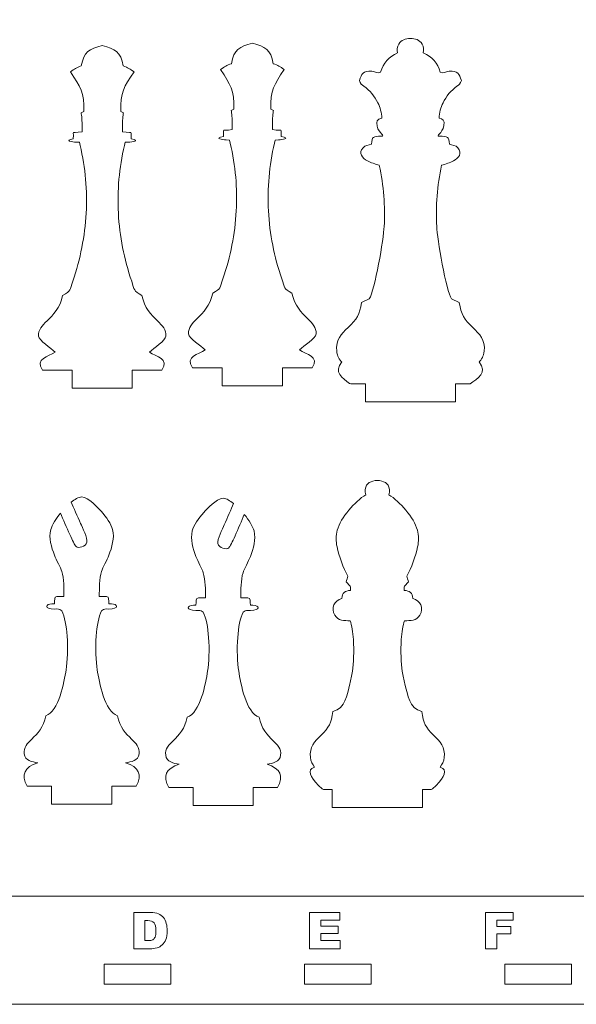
# Model space of a CAD drawing. Header units: centimetres. Extents: x -35.3 to 32, y -35 to 36.2.
# Tile 4 of 54: x -26.2 to -17.9, y -19.8 to -5. Entities that reach past the tile are written whole.
import ezdxf

# ---------------------------------------------------------------- set-up
doc = ezdxf.new("R2010")
doc.units = ezdxf.units.CM
doc.header["$MEASUREMENT"] = 0
doc.layers.add('Layer 1', color=7, linetype='Continuous')

msp = doc.modelspace()

# ---------------------------------------------------------------- linework, layer by layer
at = {"layer": 'Layer 1', "lineweight": 9}
for points, knots in [([(-34.79702, 4.47803), (-34.79702, 4.47803), (-11.15703, 4.47803), (-11.15703, 4.47803), (-11.15703, 4.47803), (-10.99203, 4.47803), (-10.85703, 4.34304), (-10.85703, 4.17803), (-10.85703, 4.17803), (-10.85703, 4.17803), (-10.85703, -19.46197), (-10.85703, -19.46197), (-10.85703, -19.46197), (-10.85703, -19.62697), (-10.99203, -19.76197), (-11.15703, -19.76197), (-11.15703, -19.76197), (-11.15703, -19.76197), (-34.79702, -19.76197), (-34.79702, -19.76197), (-34.79702, -19.76197), (-34.96202, -19.76197), (-35.09702, -19.62697), (-35.09702, -19.46197), (-35.09702, -19.46197), (-35.09702, -19.46197), (-35.09702, 4.17803), (-35.09702, 4.17803), (-35.09702, 4.17803), (-35.09702, 4.34304), (-34.96202, 4.47803), (-34.79702, 4.47803)], [0, 0, 0, 0, 0.11111111, 0.11111111, 0.11111111, 0.11111111, 0.22222222, 0.22222222, 0.22222222, 0.22222222, 0.33333333, 0.33333333, 0.33333333, 0.33333333, 0.44444444, 0.44444444, 0.44444444, 0.44444444, 0.55555556, 0.55555556, 0.55555556, 0.55555556, 0.66666667, 0.66666667, 0.66666667, 0.66666667, 0.77777778, 0.77777778, 0.77777778, 0.77777778, 1, 1, 1, 1]), ([(-33.47702, 2.85803), (-33.47702, 2.85803), (-12.47703, 2.85803), (-12.47703, 2.85803), (-12.47703, 2.85803), (-12.47703, 2.85803), (-12.47703, -18.14198), (-12.47703, -18.14198), (-12.47703, -18.14198), (-12.47703, -18.14198), (-33.47702, -18.14198), (-33.47702, -18.14198), (-33.47702, -18.14198), (-33.47702, -18.14198), (-33.47702, 2.85803), (-33.47702, 2.85803)], [0, 0, 0, 0, 0.2, 0.2, 0.2, 0.2, 0.4, 0.4, 0.4, 0.4, 0.6, 0.6, 0.6, 0.6, 1, 1, 1, 1]), ([(-21.30132, -10.46782), (-21.40335, -10.38915), (-21.5469, -10.29727), (-21.41677, -10.14665), (-21.41677, -10.14665), (-21.45467, -10.11166), (-21.48547, -10.06251), (-21.4941, -9.9827), (-21.4941, -9.9827), (-21.51205, -9.81673), (-21.42463, -9.73053), (-21.32301, -9.63035), (-21.32301, -9.63035), (-21.19334, -9.50251), (-21.14782, -9.43791), (-21.12031, -9.25587), (-21.12031, -9.25587), (-21.12031, -9.25587), (-21.00606, -9.19877), (-21.00606, -9.19877), (-21.00606, -9.19877), (-20.92224, -9.08828), (-20.79149, -8.29051), (-20.78225, -8.11954), (-20.78225, -8.11954), (-20.76576, -7.81437), (-20.78966, -7.50694), (-20.85617, -7.20087), (-20.85617, -7.20087), (-20.9117, -7.18608), (-20.98542, -7.16189), (-21.03403, -7.13619), (-21.03403, -7.13619), (-21.10802, -7.09706), (-21.17236, -7.01632), (-21.09931, -6.93938), (-21.09931, -6.93938), (-21.06767, -6.90602), (-21.0162, -6.89438), (-20.97264, -6.88642), (-20.97264, -6.88642), (-20.96793, -6.76918), (-20.94612, -6.76894), (-20.82451, -6.76777), (-20.82451, -6.76777), (-20.75475, -6.76363), (-20.86213, -6.72597), (-20.8896, -6.61595), (-20.8896, -6.61595), (-20.90337, -6.54033), (-20.89143, -6.51413), (-20.81727, -6.49658), (-20.81727, -6.49658), (-20.82202, -6.41469), (-20.84292, -6.33707), (-20.87683, -6.26649), (-20.87683, -6.26649), (-20.9241, -6.16809), (-20.99717, -6.08195), (-21.08635, -6.01905), (-21.08635, -6.01905), (-21.12042, -5.99501), (-21.1371, -5.98323), (-21.15201, -5.93418), (-21.15201, -5.93418), (-21.12302, -5.82974), (-21.09936, -5.78288), (-20.96771, -5.79531), (-20.96771, -5.79531), (-20.90186, -5.80152), (-20.88993, -5.83406), (-20.83548, -5.80905), (-20.83548, -5.80905), (-20.79777, -5.67302), (-20.70936, -5.57547), (-20.58132, -5.51894), (-20.58132, -5.51894), (-20.5909, -5.4739), (-20.58867, -5.42736), (-20.56488, -5.38676), (-20.56488, -5.38676), (-20.5283, -5.32428), (-20.45903, -5.30388), (-20.39052, -5.30273), (-20.39052, -5.30273), (-20.3216, -5.30273), (-20.25011, -5.32406), (-20.2134, -5.38676), (-20.2134, -5.38676), (-20.18961, -5.42736), (-20.18738, -5.4739), (-20.19696, -5.51894), (-20.19696, -5.51894), (-20.06892, -5.57546), (-19.98051, -5.67303), (-19.9428, -5.80905), (-19.9428, -5.80905), (-19.88834, -5.83406), (-19.87642, -5.80152), (-19.81056, -5.79531), (-19.81056, -5.79531), (-19.67891, -5.78288), (-19.65526, -5.82974), (-19.62627, -5.93418), (-19.62627, -5.93418), (-19.64118, -5.98323), (-19.65785, -5.99501), (-19.69193, -6.01905), (-19.69193, -6.01905), (-19.78111, -6.08195), (-19.85418, -6.16809), (-19.90145, -6.26649), (-19.90145, -6.26649), (-19.93536, -6.33707), (-19.95626, -6.41469), (-19.96101, -6.49658), (-19.96101, -6.49658), (-19.9035, -6.5102), (-19.8739, -6.52482), (-19.88729, -6.60831), (-19.88729, -6.60831), (-19.90891, -6.72699), (-20.02352, -6.76348), (-19.95376, -6.76777), (-19.95376, -6.76777), (-19.83215, -6.76894), (-19.81035, -6.76918), (-19.80564, -6.88642), (-19.80564, -6.88642), (-19.76207, -6.89438), (-19.71061, -6.90602), (-19.67897, -6.93938), (-19.67897, -6.93938), (-19.60354, -7.01887), (-19.67034, -7.0971), (-19.74425, -7.13619), (-19.74425, -7.13619), (-19.79285, -7.16189), (-19.86659, -7.18608), (-19.92211, -7.20087), (-19.92211, -7.20087), (-19.98862, -7.50694), (-20.01252, -7.81437), (-19.99603, -8.11954), (-19.99603, -8.11954), (-19.98696, -8.28731), (-19.85505, -9.09335), (-19.77222, -9.19878), (-19.77222, -9.19878), (-19.77222, -9.19878), (-19.65798, -9.25587), (-19.65798, -9.25587), (-19.65798, -9.25587), (-19.63044, -9.43793), (-19.58495, -9.50249), (-19.45526, -9.63035), (-19.45526, -9.63035), (-19.35364, -9.73053), (-19.26623, -9.81673), (-19.28417, -9.9827), (-19.28417, -9.9827), (-19.2928, -10.06251), (-19.32361, -10.11166), (-19.36151, -10.14665), (-19.36151, -10.14665), (-19.22533, -10.30427), (-19.38824, -10.39714), (-19.49447, -10.47546), (-19.49447, -10.47546), (-19.49447, -10.47546), (-19.71414, -10.47546), (-19.71414, -10.47546), (-19.71414, -10.47546), (-19.71414, -10.47546), (-19.71414, -10.74546), (-19.71414, -10.74546), (-19.71414, -10.74546), (-19.71414, -10.74546), (-21.06414, -10.74546), (-21.06414, -10.74546), (-21.06414, -10.74546), (-21.06414, -10.74546), (-21.06414, -10.47546), (-21.06414, -10.47546), (-21.06414, -10.47546), (-21.06414, -10.47546), (-21.28381, -10.47546), (-21.28381, -10.47546), (-21.28381, -10.47546), (-21.28381, -10.47546), (-21.30132, -10.46782), (-21.30132, -10.46782)], [0, 0, 0, 0, 0.02040816, 0.02040816, 0.02040816, 0.02040816, 0.04081633, 0.04081633, 0.04081633, 0.04081633, 0.06122449, 0.06122449, 0.06122449, 0.06122449, 0.08163265, 0.08163265, 0.08163265, 0.08163265, 0.10204082, 0.10204082, 0.10204082, 0.10204082, 0.12244898, 0.12244898, 0.12244898, 0.12244898, 0.14285714, 0.14285714, 0.14285714, 0.14285714, 0.16326531, 0.16326531, 0.16326531, 0.16326531, 0.18367347, 0.18367347, 0.18367347, 0.18367347, 0.20408163, 0.20408163, 0.20408163, 0.20408163, 0.2244898, 0.2244898, 0.2244898, 0.2244898, 0.24489796, 0.24489796, 0.24489796, 0.24489796, 0.26530612, 0.26530612, 0.26530612, 0.26530612, 0.28571429, 0.28571429, 0.28571429, 0.28571429, 0.30612245, 0.30612245, 0.30612245, 0.30612245, 0.32653061, 0.32653061, 0.32653061, 0.32653061, 0.34693878, 0.34693878, 0.34693878, 0.34693878, 0.36734694, 0.36734694, 0.36734694, 0.36734694, 0.3877551, 0.3877551, 0.3877551, 0.3877551, 0.40816327, 0.40816327, 0.40816327, 0.40816327, 0.42857143, 0.42857143, 0.42857143, 0.42857143, 0.44897959, 0.44897959, 0.44897959, 0.44897959, 0.46938776, 0.46938776, 0.46938776, 0.46938776, 0.48979592, 0.48979592, 0.48979592, 0.48979592, 0.51020408, 0.51020408, 0.51020408, 0.51020408, 0.53061224, 0.53061224, 0.53061224, 0.53061224, 0.55102041, 0.55102041, 0.55102041, 0.55102041, 0.57142857, 0.57142857, 0.57142857, 0.57142857, 0.59183673, 0.59183673, 0.59183673, 0.59183673, 0.6122449, 0.6122449, 0.6122449, 0.6122449, 0.63265306, 0.63265306, 0.63265306, 0.63265306, 0.65306122, 0.65306122, 0.65306122, 0.65306122, 0.67346939, 0.67346939, 0.67346939, 0.67346939, 0.69387755, 0.69387755, 0.69387755, 0.69387755, 0.71428571, 0.71428571, 0.71428571, 0.71428571, 0.73469388, 0.73469388, 0.73469388, 0.73469388, 0.75510204, 0.75510204, 0.75510204, 0.75510204, 0.7755102, 0.7755102, 0.7755102, 0.7755102, 0.79591837, 0.79591837, 0.79591837, 0.79591837, 0.81632653, 0.81632653, 0.81632653, 0.81632653, 0.83673469, 0.83673469, 0.83673469, 0.83673469, 0.85714286, 0.85714286, 0.85714286, 0.85714286, 0.87755102, 0.87755102, 0.87755102, 0.87755102, 0.89795918, 0.89795918, 0.89795918, 0.89795918, 0.91836735, 0.91836735, 0.91836735, 0.91836735, 0.93877551, 0.93877551, 0.93877551, 0.93877551, 0.95918367, 0.95918367, 0.95918367, 0.95918367, 1, 1, 1, 1]), ([(-25.90026, -10.26738), (-26.01943, -10.09503), (-25.80999, -10.06797), (-25.71304, -10.00039), (-25.71304, -10.00039), (-25.77903, -9.93618), (-25.95196, -9.8271), (-25.95936, -9.75873), (-25.95936, -9.75873), (-25.96945, -9.66541), (-25.90631, -9.60314), (-25.83291, -9.53078), (-25.83291, -9.53078), (-25.74117, -9.44034), (-25.63662, -9.33724), (-25.59879, -9.14884), (-25.59879, -9.14884), (-25.47074, -9.08536), (-25.49052, -9.06727), (-25.4462, -8.93695), (-25.4462, -8.93695), (-25.33289, -8.6037), (-25.26547, -8.26294), (-25.2469, -7.91937), (-25.2469, -7.91937), (-25.22867, -7.58192), (-25.2576, -7.24222), (-25.33649, -6.90474), (-25.33649, -6.90474), (-25.33649, -6.90474), (-25.34741, -6.85803), (-25.34741, -6.85803), (-25.34741, -6.85803), (-25.34741, -6.85803), (-25.39553, -6.85588), (-25.39553, -6.85588), (-25.39553, -6.85588), (-25.45394, -6.85327), (-25.58596, -6.83224), (-25.43906, -6.80546), (-25.43906, -6.80546), (-25.43906, -6.80546), (-25.43865, -6.75287), (-25.43865, -6.75287), (-25.43865, -6.75287), (-25.43815, -6.68817), (-25.45225, -6.71713), (-25.36434, -6.70798), (-25.36434, -6.70798), (-25.36434, -6.70798), (-25.30763, -6.70207), (-25.30763, -6.70207), (-25.30763, -6.70207), (-25.30763, -6.70207), (-25.30754, -6.64498), (-25.30754, -6.64498), (-25.30754, -6.64498), (-25.30736, -6.52641), (-25.31277, -6.45559), (-25.32319, -6.4142), (-25.32319, -6.4142), (-25.32319, -6.4142), (-25.28305, -6.39565), (-25.28305, -6.39565), (-25.28305, -6.39565), (-25.27116, -6.11244), (-25.33273, -6.02934), (-25.48174, -5.80078), (-25.48174, -5.80078), (-25.41893, -5.75765), (-25.39149, -5.73935), (-25.31984, -5.71469), (-25.31984, -5.71469), (-25.28169, -5.49965), (-25.19797, -5.46143), (-25.00561, -5.40968), (-25.00561, -5.40968), (-24.81325, -5.46143), (-24.72949, -5.49965), (-24.69135, -5.71469), (-24.69135, -5.71469), (-24.61969, -5.73935), (-24.59226, -5.75765), (-24.52945, -5.80078), (-24.52945, -5.80078), (-24.67845, -6.02934), (-24.74002, -6.11244), (-24.72813, -6.39565), (-24.72813, -6.39565), (-24.72813, -6.39565), (-24.68799, -6.4142), (-24.68799, -6.4142), (-24.68799, -6.4142), (-24.69841, -6.45559), (-24.70382, -6.52641), (-24.70364, -6.64498), (-24.70364, -6.64498), (-24.70364, -6.64498), (-24.70355, -6.70207), (-24.70355, -6.70207), (-24.70355, -6.70207), (-24.70355, -6.70207), (-24.64684, -6.70798), (-24.64684, -6.70798), (-24.64684, -6.70798), (-24.55893, -6.71713), (-24.57303, -6.68817), (-24.57254, -6.75287), (-24.57254, -6.75287), (-24.57254, -6.75287), (-24.57213, -6.80546), (-24.57213, -6.80546), (-24.57213, -6.80546), (-24.42523, -6.83224), (-24.55725, -6.85327), (-24.61566, -6.85588), (-24.61566, -6.85588), (-24.61566, -6.85588), (-24.66377, -6.85803), (-24.66377, -6.85803), (-24.66377, -6.85803), (-24.66377, -6.85803), (-24.6747, -6.90474), (-24.6747, -6.90474), (-24.6747, -6.90474), (-24.75358, -7.24222), (-24.78252, -7.58192), (-24.76428, -7.91937), (-24.76428, -7.91937), (-24.74572, -8.26294), (-24.6783, -8.6037), (-24.56499, -8.93695), (-24.56499, -8.93695), (-24.52066, -9.06727), (-24.54045, -9.08536), (-24.41239, -9.14884), (-24.41239, -9.14884), (-24.37457, -9.33724), (-24.27001, -9.44034), (-24.17828, -9.53078), (-24.17828, -9.53078), (-24.10487, -9.60314), (-24.04174, -9.66541), (-24.05183, -9.75873), (-24.05183, -9.75873), (-24.05922, -9.8271), (-24.23215, -9.93618), (-24.29815, -10.00039), (-24.29815, -10.00039), (-24.2012, -10.06797), (-23.99175, -10.09503), (-24.11092, -10.26738), (-24.11092, -10.26738), (-24.11092, -10.26738), (-24.55559, -10.26738), (-24.55559, -10.26738), (-24.55559, -10.26738), (-24.55559, -10.26738), (-24.55559, -10.53738), (-24.55559, -10.53738), (-24.55559, -10.53738), (-24.55559, -10.53738), (-25.45559, -10.53738), (-25.45559, -10.53738), (-25.45559, -10.53738), (-25.45559, -10.53738), (-25.45559, -10.26738), (-25.45559, -10.26738), (-25.45559, -10.26738), (-25.45559, -10.26738), (-25.90026, -10.26738), (-25.90026, -10.26738)], [0, 0, 0, 0, 0.02272727, 0.02272727, 0.02272727, 0.02272727, 0.04545455, 0.04545455, 0.04545455, 0.04545455, 0.06818182, 0.06818182, 0.06818182, 0.06818182, 0.09090909, 0.09090909, 0.09090909, 0.09090909, 0.11363636, 0.11363636, 0.11363636, 0.11363636, 0.13636364, 0.13636364, 0.13636364, 0.13636364, 0.15909091, 0.15909091, 0.15909091, 0.15909091, 0.18181818, 0.18181818, 0.18181818, 0.18181818, 0.20454545, 0.20454545, 0.20454545, 0.20454545, 0.22727273, 0.22727273, 0.22727273, 0.22727273, 0.25, 0.25, 0.25, 0.25, 0.27272727, 0.27272727, 0.27272727, 0.27272727, 0.29545455, 0.29545455, 0.29545455, 0.29545455, 0.31818182, 0.31818182, 0.31818182, 0.31818182, 0.34090909, 0.34090909, 0.34090909, 0.34090909, 0.36363636, 0.36363636, 0.36363636, 0.36363636, 0.38636364, 0.38636364, 0.38636364, 0.38636364, 0.40909091, 0.40909091, 0.40909091, 0.40909091, 0.43181818, 0.43181818, 0.43181818, 0.43181818, 0.45454545, 0.45454545, 0.45454545, 0.45454545, 0.47727273, 0.47727273, 0.47727273, 0.47727273, 0.5, 0.5, 0.5, 0.5, 0.52272727, 0.52272727, 0.52272727, 0.52272727, 0.54545455, 0.54545455, 0.54545455, 0.54545455, 0.56818182, 0.56818182, 0.56818182, 0.56818182, 0.59090909, 0.59090909, 0.59090909, 0.59090909, 0.61363636, 0.61363636, 0.61363636, 0.61363636, 0.63636364, 0.63636364, 0.63636364, 0.63636364, 0.65909091, 0.65909091, 0.65909091, 0.65909091, 0.68181818, 0.68181818, 0.68181818, 0.68181818, 0.70454545, 0.70454545, 0.70454545, 0.70454545, 0.72727273, 0.72727273, 0.72727273, 0.72727273, 0.75, 0.75, 0.75, 0.75, 0.77272727, 0.77272727, 0.77272727, 0.77272727, 0.79545455, 0.79545455, 0.79545455, 0.79545455, 0.81818182, 0.81818182, 0.81818182, 0.81818182, 0.84090909, 0.84090909, 0.84090909, 0.84090909, 0.86363636, 0.86363636, 0.86363636, 0.86363636, 0.88636364, 0.88636364, 0.88636364, 0.88636364, 0.90909091, 0.90909091, 0.90909091, 0.90909091, 0.93181818, 0.93181818, 0.93181818, 0.93181818, 0.95454545, 0.95454545, 0.95454545, 0.95454545, 1, 1, 1, 1]), ([(-23.65215, -10.2339), (-23.77132, -10.06155), (-23.56187, -10.03449), (-23.46493, -9.96691), (-23.46493, -9.96691), (-23.53092, -9.9027), (-23.70385, -9.79362), (-23.71125, -9.72525), (-23.71125, -9.72525), (-23.72134, -9.63193), (-23.6582, -9.56967), (-23.5848, -9.49731), (-23.5848, -9.49731), (-23.49306, -9.40687), (-23.38851, -9.30376), (-23.35068, -9.11537), (-23.35068, -9.11537), (-23.22263, -9.05188), (-23.24241, -9.0338), (-23.19809, -8.90348), (-23.19809, -8.90348), (-23.08478, -8.57023), (-23.01736, -8.22947), (-22.99879, -7.88589), (-22.99879, -7.88589), (-22.98056, -7.54845), (-23.00949, -7.20874), (-23.08838, -6.87126), (-23.08838, -6.87126), (-23.08838, -6.87126), (-23.0993, -6.82455), (-23.0993, -6.82455), (-23.0993, -6.82455), (-23.0993, -6.82455), (-23.14742, -6.8224), (-23.14742, -6.8224), (-23.14742, -6.8224), (-23.20583, -6.8198), (-23.33785, -6.79877), (-23.19095, -6.77198), (-23.19095, -6.77198), (-23.19095, -6.77198), (-23.19053, -6.7194), (-23.19053, -6.7194), (-23.19053, -6.7194), (-23.19004, -6.6547), (-23.20414, -6.68366), (-23.11623, -6.6745), (-23.11623, -6.6745), (-23.11623, -6.6745), (-23.05952, -6.66859), (-23.05952, -6.66859), (-23.05952, -6.66859), (-23.05952, -6.66859), (-23.05943, -6.6115), (-23.05943, -6.6115), (-23.05943, -6.6115), (-23.05925, -6.49294), (-23.06466, -6.42212), (-23.07508, -6.38073), (-23.07508, -6.38073), (-23.07508, -6.38073), (-23.03494, -6.36218), (-23.03494, -6.36218), (-23.03494, -6.36218), (-23.02305, -6.07897), (-23.08462, -5.99587), (-23.23363, -5.7673), (-23.23363, -5.7673), (-23.17082, -5.72418), (-23.14338, -5.70587), (-23.07173, -5.68121), (-23.07173, -5.68121), (-23.03358, -5.46617), (-22.94986, -5.42796), (-22.7575, -5.37621), (-22.7575, -5.37621), (-22.56514, -5.42796), (-22.48138, -5.46617), (-22.44324, -5.68121), (-22.44324, -5.68121), (-22.37158, -5.70587), (-22.34415, -5.72418), (-22.28134, -5.7673), (-22.28134, -5.7673), (-22.43034, -5.99587), (-22.49191, -6.07897), (-22.48002, -6.36218), (-22.48002, -6.36218), (-22.48002, -6.36218), (-22.43988, -6.38073), (-22.43988, -6.38073), (-22.43988, -6.38073), (-22.4503, -6.42212), (-22.45571, -6.49294), (-22.45553, -6.6115), (-22.45553, -6.6115), (-22.45553, -6.6115), (-22.45544, -6.66859), (-22.45544, -6.66859), (-22.45544, -6.66859), (-22.45544, -6.66859), (-22.39873, -6.6745), (-22.39873, -6.6745), (-22.39873, -6.6745), (-22.31082, -6.68366), (-22.32492, -6.6547), (-22.32443, -6.7194), (-22.32443, -6.7194), (-22.32443, -6.7194), (-22.32401, -6.77198), (-22.32401, -6.77198), (-22.32401, -6.77198), (-22.17712, -6.79877), (-22.30914, -6.8198), (-22.36755, -6.8224), (-22.36755, -6.8224), (-22.36755, -6.8224), (-22.41566, -6.82455), (-22.41566, -6.82455), (-22.41566, -6.82455), (-22.41566, -6.82455), (-22.42659, -6.87126), (-22.42659, -6.87126), (-22.42659, -6.87126), (-22.50547, -7.20874), (-22.53441, -7.54845), (-22.51617, -7.88589), (-22.51617, -7.88589), (-22.49761, -8.22947), (-22.43019, -8.57023), (-22.31688, -8.90348), (-22.31688, -8.90348), (-22.27255, -9.0338), (-22.29233, -9.05188), (-22.16428, -9.11537), (-22.16428, -9.11537), (-22.12646, -9.30376), (-22.0219, -9.40687), (-21.93017, -9.49731), (-21.93017, -9.49731), (-21.85676, -9.56967), (-21.79363, -9.63193), (-21.80372, -9.72525), (-21.80372, -9.72525), (-21.81111, -9.79362), (-21.98404, -9.9027), (-22.05004, -9.96691), (-22.05004, -9.96691), (-21.95309, -10.03449), (-21.74364, -10.06155), (-21.86281, -10.2339), (-21.86281, -10.2339), (-21.86281, -10.2339), (-22.30748, -10.2339), (-22.30748, -10.2339), (-22.30748, -10.2339), (-22.30748, -10.2339), (-22.30748, -10.5039), (-22.30748, -10.5039), (-22.30748, -10.5039), (-22.30748, -10.5039), (-23.20748, -10.5039), (-23.20748, -10.5039), (-23.20748, -10.5039), (-23.20748, -10.5039), (-23.20748, -10.2339), (-23.20748, -10.2339), (-23.20748, -10.2339), (-23.20748, -10.2339), (-23.65215, -10.2339), (-23.65215, -10.2339)], [0, 0, 0, 0, 0.02272727, 0.02272727, 0.02272727, 0.02272727, 0.04545455, 0.04545455, 0.04545455, 0.04545455, 0.06818182, 0.06818182, 0.06818182, 0.06818182, 0.09090909, 0.09090909, 0.09090909, 0.09090909, 0.11363636, 0.11363636, 0.11363636, 0.11363636, 0.13636364, 0.13636364, 0.13636364, 0.13636364, 0.15909091, 0.15909091, 0.15909091, 0.15909091, 0.18181818, 0.18181818, 0.18181818, 0.18181818, 0.20454545, 0.20454545, 0.20454545, 0.20454545, 0.22727273, 0.22727273, 0.22727273, 0.22727273, 0.25, 0.25, 0.25, 0.25, 0.27272727, 0.27272727, 0.27272727, 0.27272727, 0.29545455, 0.29545455, 0.29545455, 0.29545455, 0.31818182, 0.31818182, 0.31818182, 0.31818182, 0.34090909, 0.34090909, 0.34090909, 0.34090909, 0.36363636, 0.36363636, 0.36363636, 0.36363636, 0.38636364, 0.38636364, 0.38636364, 0.38636364, 0.40909091, 0.40909091, 0.40909091, 0.40909091, 0.43181818, 0.43181818, 0.43181818, 0.43181818, 0.45454545, 0.45454545, 0.45454545, 0.45454545, 0.47727273, 0.47727273, 0.47727273, 0.47727273, 0.5, 0.5, 0.5, 0.5, 0.52272727, 0.52272727, 0.52272727, 0.52272727, 0.54545455, 0.54545455, 0.54545455, 0.54545455, 0.56818182, 0.56818182, 0.56818182, 0.56818182, 0.59090909, 0.59090909, 0.59090909, 0.59090909, 0.61363636, 0.61363636, 0.61363636, 0.61363636, 0.63636364, 0.63636364, 0.63636364, 0.63636364, 0.65909091, 0.65909091, 0.65909091, 0.65909091, 0.68181818, 0.68181818, 0.68181818, 0.68181818, 0.70454545, 0.70454545, 0.70454545, 0.70454545, 0.72727273, 0.72727273, 0.72727273, 0.72727273, 0.75, 0.75, 0.75, 0.75, 0.77272727, 0.77272727, 0.77272727, 0.77272727, 0.79545455, 0.79545455, 0.79545455, 0.79545455, 0.81818182, 0.81818182, 0.81818182, 0.81818182, 0.84090909, 0.84090909, 0.84090909, 0.84090909, 0.86363636, 0.86363636, 0.86363636, 0.86363636, 0.88636364, 0.88636364, 0.88636364, 0.88636364, 0.90909091, 0.90909091, 0.90909091, 0.90909091, 0.93181818, 0.93181818, 0.93181818, 0.93181818, 0.95454545, 0.95454545, 0.95454545, 0.95454545, 1, 1, 1, 1]), ([(-20.88508, -11.92014), (-20.97767, -11.92415), (-21.05423, -11.95442), (-21.06522, -12.05605), (-21.06522, -12.05605), (-21.06806, -12.08228), (-21.06438, -12.10779), (-21.05745, -12.13275), (-21.05745, -12.13275), (-21.21938, -12.23587), (-21.43496, -12.47794), (-21.48495, -12.6624), (-21.48495, -12.6624), (-21.50775, -12.74651), (-21.50459, -12.83247), (-21.48916, -12.91466), (-21.48916, -12.91466), (-21.46421, -13.04754), (-21.39296, -13.23479), (-21.32583, -13.35061), (-21.32583, -13.35061), (-21.33495, -13.37985), (-21.34311, -13.40932), (-21.35146, -13.43878), (-21.35146, -13.43878), (-21.35146, -13.43878), (-21.2896, -13.50314), (-21.2896, -13.50314), (-21.2896, -13.50314), (-21.28728, -13.51591), (-21.28742, -13.54094), (-21.28827, -13.5674), (-21.28827, -13.5674), (-21.37092, -13.56922), (-21.40876, -13.60602), (-21.41902, -13.68739), (-21.41902, -13.68739), (-21.53037, -13.72238), (-21.58253, -13.82754), (-21.5219, -13.93444), (-21.5219, -13.93444), (-21.47183, -14.02274), (-21.38072, -14.01967), (-21.29211, -14.01919), (-21.29211, -14.01919), (-21.26717, -14.09165), (-21.25196, -14.1924), (-21.24429, -14.29975), (-21.24429, -14.29975), (-21.23188, -14.4733), (-21.23979, -14.65864), (-21.25836, -14.77515), (-21.25836, -14.77515), (-21.269, -14.84195), (-21.28205, -14.90508), (-21.29775, -14.96606), (-21.29775, -14.96606), (-21.34248, -15.13986), (-21.3611, -15.32601), (-21.55002, -15.37893), (-21.55002, -15.37893), (-21.5749, -15.55455), (-21.60422, -15.6119), (-21.73229, -15.7379), (-21.73229, -15.7379), (-21.82489, -15.82898), (-21.90403, -15.90685), (-21.88659, -16.06641), (-21.88659, -16.06641), (-21.88031, -16.12384), (-21.85791, -16.17174), (-21.82474, -16.20978), (-21.82474, -16.20978), (-21.82474, -16.20978), (-21.86402, -16.22961), (-21.86402, -16.22961), (-21.86402, -16.22961), (-21.93601, -16.28767), (-21.86666, -16.39678), (-21.71006, -16.5374), (-21.71006, -16.5374), (-21.71006, -16.5374), (-21.69273, -16.54469), (-21.69273, -16.54469), (-21.69273, -16.54469), (-21.69273, -16.54469), (-21.56008, -16.54469), (-21.56008, -16.54469), (-21.56008, -16.54469), (-21.56008, -16.54469), (-21.56008, -16.8147), (-21.56008, -16.8147), (-21.56008, -16.8147), (-21.56008, -16.8147), (-20.21008, -16.8147), (-20.21008, -16.8147), (-20.21008, -16.8147), (-20.21008, -16.8147), (-20.21008, -16.54469), (-20.21008, -16.54469), (-20.21008, -16.54469), (-20.21008, -16.54469), (-20.07743, -16.54469), (-20.07743, -16.54469), (-20.07743, -16.54469), (-20.07743, -16.54469), (-20.06009, -16.5374), (-20.06009, -16.5374), (-20.06009, -16.5374), (-19.90349, -16.39678), (-19.83415, -16.28767), (-19.90614, -16.22961), (-19.90614, -16.22961), (-19.90614, -16.22961), (-19.94542, -16.20978), (-19.94542, -16.20978), (-19.94542, -16.20978), (-19.91225, -16.17174), (-19.88985, -16.12384), (-19.88357, -16.06641), (-19.88357, -16.06641), (-19.86613, -15.90685), (-19.94527, -15.82898), (-20.03786, -15.7379), (-20.03786, -15.7379), (-20.16593, -15.6119), (-20.19526, -15.55455), (-20.22014, -15.37893), (-20.22014, -15.37893), (-20.40906, -15.32601), (-20.42768, -15.13986), (-20.47241, -14.96606), (-20.47241, -14.96606), (-20.48811, -14.90508), (-20.50116, -14.84195), (-20.5118, -14.77515), (-20.5118, -14.77515), (-20.53037, -14.65864), (-20.53828, -14.4733), (-20.52587, -14.29975), (-20.52587, -14.29975), (-20.51819, -14.1924), (-20.50298, -14.09165), (-20.47805, -14.01919), (-20.47805, -14.01919), (-20.38944, -14.01967), (-20.29832, -14.02274), (-20.24826, -13.93444), (-20.24826, -13.93444), (-20.18763, -13.82754), (-20.23979, -13.72238), (-20.35114, -13.68739), (-20.35114, -13.68739), (-20.3614, -13.60602), (-20.39924, -13.56922), (-20.48189, -13.5674), (-20.48189, -13.5674), (-20.48273, -13.54094), (-20.48288, -13.51591), (-20.48056, -13.50314), (-20.48056, -13.50314), (-20.48056, -13.50314), (-20.4187, -13.43878), (-20.4187, -13.43878), (-20.4187, -13.43878), (-20.42705, -13.40932), (-20.43521, -13.37985), (-20.44433, -13.35061), (-20.44433, -13.35061), (-20.3772, -13.23479), (-20.30595, -13.04754), (-20.281, -12.91466), (-20.281, -12.91466), (-20.26556, -12.83247), (-20.26241, -12.74651), (-20.28521, -12.6624), (-20.28521, -12.6624), (-20.3352, -12.47794), (-20.55078, -12.23587), (-20.71271, -12.13275), (-20.71271, -12.13275), (-20.70578, -12.10779), (-20.7021, -12.08228), (-20.70494, -12.05605), (-20.70494, -12.05605), (-20.71593, -11.95442), (-20.79249, -11.92415), (-20.88508, -11.92014)], [0, 0, 0, 0, 0.02083333, 0.02083333, 0.02083333, 0.02083333, 0.04166667, 0.04166667, 0.04166667, 0.04166667, 0.0625, 0.0625, 0.0625, 0.0625, 0.08333333, 0.08333333, 0.08333333, 0.08333333, 0.10416667, 0.10416667, 0.10416667, 0.10416667, 0.125, 0.125, 0.125, 0.125, 0.14583333, 0.14583333, 0.14583333, 0.14583333, 0.16666667, 0.16666667, 0.16666667, 0.16666667, 0.1875, 0.1875, 0.1875, 0.1875, 0.20833333, 0.20833333, 0.20833333, 0.20833333, 0.22916667, 0.22916667, 0.22916667, 0.22916667, 0.25, 0.25, 0.25, 0.25, 0.27083333, 0.27083333, 0.27083333, 0.27083333, 0.29166667, 0.29166667, 0.29166667, 0.29166667, 0.3125, 0.3125, 0.3125, 0.3125, 0.33333333, 0.33333333, 0.33333333, 0.33333333, 0.35416667, 0.35416667, 0.35416667, 0.35416667, 0.375, 0.375, 0.375, 0.375, 0.39583333, 0.39583333, 0.39583333, 0.39583333, 0.41666667, 0.41666667, 0.41666667, 0.41666667, 0.4375, 0.4375, 0.4375, 0.4375, 0.45833333, 0.45833333, 0.45833333, 0.45833333, 0.47916667, 0.47916667, 0.47916667, 0.47916667, 0.5, 0.5, 0.5, 0.5, 0.52083333, 0.52083333, 0.52083333, 0.52083333, 0.54166667, 0.54166667, 0.54166667, 0.54166667, 0.5625, 0.5625, 0.5625, 0.5625, 0.58333333, 0.58333333, 0.58333333, 0.58333333, 0.60416667, 0.60416667, 0.60416667, 0.60416667, 0.625, 0.625, 0.625, 0.625, 0.64583333, 0.64583333, 0.64583333, 0.64583333, 0.66666667, 0.66666667, 0.66666667, 0.66666667, 0.6875, 0.6875, 0.6875, 0.6875, 0.70833333, 0.70833333, 0.70833333, 0.70833333, 0.72916667, 0.72916667, 0.72916667, 0.72916667, 0.75, 0.75, 0.75, 0.75, 0.77083333, 0.77083333, 0.77083333, 0.77083333, 0.79166667, 0.79166667, 0.79166667, 0.79166667, 0.8125, 0.8125, 0.8125, 0.8125, 0.83333333, 0.83333333, 0.83333333, 0.83333333, 0.85416667, 0.85416667, 0.85416667, 0.85416667, 0.875, 0.875, 0.875, 0.875, 0.89583333, 0.89583333, 0.89583333, 0.89583333, 0.91666667, 0.91666667, 0.91666667, 0.91666667, 0.9375, 0.9375, 0.9375, 0.9375, 0.95833333, 0.95833333, 0.95833333, 0.95833333, 1, 1, 1, 1]), ([(-24.49786, -16.49553), (-24.40303, -16.32615), (-24.45367, -16.20937), (-24.65728, -16.14793), (-24.65728, -16.14793), (-24.5716, -16.13011), (-24.46566, -16.12044), (-24.45364, -16.01055), (-24.45364, -16.01055), (-24.44315, -15.91459), (-24.50109, -15.85758), (-24.56887, -15.7909), (-24.56887, -15.7909), (-24.65039, -15.7107), (-24.7439, -15.61869), (-24.77684, -15.44164), (-24.77684, -15.44164), (-24.97045, -15.38117), (-25.0513, -14.93952), (-25.08083, -14.75419), (-25.08083, -14.75419), (-25.10084, -14.62865), (-25.10953, -14.43127), (-25.09647, -14.24858), (-25.09647, -14.24858), (-25.08586, -14.10016), (-25.06072, -13.95972), (-25.01545, -13.87102), (-25.01545, -13.87102), (-24.96827, -13.83798), (-24.96606, -13.84423), (-24.90714, -13.84461), (-24.90714, -13.84461), (-24.74737, -13.84564), (-24.77105, -13.76792), (-24.86939, -13.76575), (-24.86939, -13.76575), (-24.86939, -13.76575), (-24.9065, -13.76493), (-24.9065, -13.76493), (-24.9065, -13.76493), (-24.91494, -13.71128), (-24.89666, -13.6584), (-24.94426, -13.65819), (-24.94426, -13.65819), (-24.97957, -13.65802), (-25.01434, -13.6566), (-25.04957, -13.65507), (-25.04957, -13.65507), (-25.04953, -13.53761), (-25.04824, -13.39201), (-25.01661, -13.28121), (-25.01661, -13.28121), (-25.00073, -13.22548), (-24.93288, -13.11009), (-24.90646, -13.03917), (-24.90646, -13.03917), (-24.86252, -12.92115), (-24.81755, -12.7807), (-24.85163, -12.65499), (-24.85163, -12.65499), (-24.87365, -12.57374), (-24.94263, -12.47052), (-25.02344, -12.37939), (-25.02344, -12.37939), (-25.07447, -12.32183), (-25.20875, -12.1756), (-25.31418, -12.16525), (-25.31418, -12.16525), (-25.36351, -12.17009), (-25.41917, -12.20469), (-25.46964, -12.24603), (-25.46964, -12.24603), (-25.43775, -12.32883), (-25.37687, -12.45754), (-25.33077, -12.56229), (-25.33077, -12.56229), (-25.30343, -12.62441), (-25.22306, -12.78252), (-25.23484, -12.84488), (-25.23484, -12.84488), (-25.24887, -12.91916), (-25.36665, -12.93633), (-25.39705, -12.90962), (-25.39705, -12.90962), (-25.41596, -12.89107), (-25.45197, -12.81823), (-25.49198, -12.72816), (-25.49198, -12.72816), (-25.53585, -12.6294), (-25.59341, -12.50082), (-25.63114, -12.40989), (-25.63114, -12.40989), (-25.70036, -12.49299), (-25.75713, -12.58269), (-25.77673, -12.65499), (-25.77673, -12.65499), (-25.81081, -12.7807), (-25.76585, -12.92115), (-25.7219, -13.03917), (-25.7219, -13.03917), (-25.69548, -13.11009), (-25.62763, -13.22548), (-25.61175, -13.28121), (-25.61175, -13.28121), (-25.58012, -13.39201), (-25.57883, -13.53761), (-25.57879, -13.65507), (-25.57879, -13.65507), (-25.61402, -13.6566), (-25.64879, -13.65802), (-25.6841, -13.65819), (-25.6841, -13.65819), (-25.7317, -13.6584), (-25.71342, -13.71128), (-25.72186, -13.76493), (-25.72186, -13.76493), (-25.72186, -13.76493), (-25.75897, -13.76575), (-25.75897, -13.76575), (-25.75897, -13.76575), (-25.85731, -13.76792), (-25.88099, -13.84564), (-25.72122, -13.84461), (-25.72122, -13.84461), (-25.6623, -13.84423), (-25.6601, -13.83798), (-25.61291, -13.87102), (-25.61291, -13.87102), (-25.56764, -13.95972), (-25.5425, -14.10016), (-25.53189, -14.24858), (-25.53189, -14.24858), (-25.51883, -14.43127), (-25.52752, -14.62865), (-25.54753, -14.75419), (-25.54753, -14.75419), (-25.57706, -14.93952), (-25.65791, -15.38117), (-25.85152, -15.44164), (-25.85152, -15.44164), (-25.88447, -15.61869), (-25.97798, -15.7107), (-26.05949, -15.7909), (-26.05949, -15.7909), (-26.12727, -15.85758), (-26.18521, -15.91459), (-26.17472, -16.01055), (-26.17472, -16.01055), (-26.1627, -16.12044), (-26.05676, -16.13011), (-25.97108, -16.14793), (-25.97108, -16.14793), (-26.17469, -16.20937), (-26.22533, -16.32615), (-26.1305, -16.49553), (-26.1305, -16.49553), (-26.1305, -16.49553), (-25.76418, -16.49553), (-25.76418, -16.49553), (-25.76418, -16.49553), (-25.76418, -16.49553), (-25.76418, -16.76553), (-25.76418, -16.76553), (-25.76418, -16.76553), (-25.76418, -16.76553), (-24.86418, -16.76553), (-24.86418, -16.76553), (-24.86418, -16.76553), (-24.86418, -16.76553), (-24.86418, -16.49553), (-24.86418, -16.49553), (-24.86418, -16.49553), (-24.86418, -16.49553), (-24.49786, -16.49553), (-24.49786, -16.49553)], [0, 0, 0, 0, 0.02222222, 0.02222222, 0.02222222, 0.02222222, 0.04444444, 0.04444444, 0.04444444, 0.04444444, 0.06666667, 0.06666667, 0.06666667, 0.06666667, 0.08888889, 0.08888889, 0.08888889, 0.08888889, 0.11111111, 0.11111111, 0.11111111, 0.11111111, 0.13333333, 0.13333333, 0.13333333, 0.13333333, 0.15555556, 0.15555556, 0.15555556, 0.15555556, 0.17777778, 0.17777778, 0.17777778, 0.17777778, 0.2, 0.2, 0.2, 0.2, 0.22222222, 0.22222222, 0.22222222, 0.22222222, 0.24444444, 0.24444444, 0.24444444, 0.24444444, 0.26666667, 0.26666667, 0.26666667, 0.26666667, 0.28888889, 0.28888889, 0.28888889, 0.28888889, 0.31111111, 0.31111111, 0.31111111, 0.31111111, 0.33333333, 0.33333333, 0.33333333, 0.33333333, 0.35555556, 0.35555556, 0.35555556, 0.35555556, 0.37777778, 0.37777778, 0.37777778, 0.37777778, 0.4, 0.4, 0.4, 0.4, 0.42222222, 0.42222222, 0.42222222, 0.42222222, 0.44444444, 0.44444444, 0.44444444, 0.44444444, 0.46666667, 0.46666667, 0.46666667, 0.46666667, 0.48888889, 0.48888889, 0.48888889, 0.48888889, 0.51111111, 0.51111111, 0.51111111, 0.51111111, 0.53333333, 0.53333333, 0.53333333, 0.53333333, 0.55555556, 0.55555556, 0.55555556, 0.55555556, 0.57777778, 0.57777778, 0.57777778, 0.57777778, 0.6, 0.6, 0.6, 0.6, 0.62222222, 0.62222222, 0.62222222, 0.62222222, 0.64444444, 0.64444444, 0.64444444, 0.64444444, 0.66666667, 0.66666667, 0.66666667, 0.66666667, 0.68888889, 0.68888889, 0.68888889, 0.68888889, 0.71111111, 0.71111111, 0.71111111, 0.71111111, 0.73333333, 0.73333333, 0.73333333, 0.73333333, 0.75555556, 0.75555556, 0.75555556, 0.75555556, 0.77777778, 0.77777778, 0.77777778, 0.77777778, 0.8, 0.8, 0.8, 0.8, 0.82222222, 0.82222222, 0.82222222, 0.82222222, 0.84444444, 0.84444444, 0.84444444, 0.84444444, 0.86666667, 0.86666667, 0.86666667, 0.86666667, 0.88888889, 0.88888889, 0.88888889, 0.88888889, 0.91111111, 0.91111111, 0.91111111, 0.91111111, 0.93333333, 0.93333333, 0.93333333, 0.93333333, 0.95555556, 0.95555556, 0.95555556, 0.95555556, 1, 1, 1, 1]), ([(-24.01081, -16.51601), (-24.10564, -16.34663), (-24.055, -16.22986), (-23.85139, -16.16841), (-23.85139, -16.16841), (-23.93707, -16.15059), (-24.04301, -16.14092), (-24.05504, -16.03103), (-24.05504, -16.03103), (-24.06552, -15.93507), (-24.00758, -15.87807), (-23.9398, -15.81138), (-23.9398, -15.81138), (-23.85829, -15.73119), (-23.76478, -15.63918), (-23.73183, -15.46212), (-23.73183, -15.46212), (-23.53822, -15.40165), (-23.45737, -14.96), (-23.42785, -14.77467), (-23.42785, -14.77467), (-23.40783, -14.64913), (-23.39914, -14.45175), (-23.4122, -14.26906), (-23.4122, -14.26906), (-23.42281, -14.12064), (-23.44795, -13.9802), (-23.49322, -13.8915), (-23.49322, -13.8915), (-23.54041, -13.85847), (-23.54261, -13.86471), (-23.60154, -13.86509), (-23.60154, -13.86509), (-23.7613, -13.86612), (-23.73763, -13.7884), (-23.63928, -13.78623), (-23.63928, -13.78623), (-23.63928, -13.78623), (-23.60218, -13.78541), (-23.60218, -13.78541), (-23.60218, -13.78541), (-23.59373, -13.73176), (-23.61201, -13.67889), (-23.56441, -13.67867), (-23.56441, -13.67867), (-23.5291, -13.6785), (-23.49434, -13.67709), (-23.4591, -13.67556), (-23.4591, -13.67556), (-23.45915, -13.55809), (-23.46043, -13.4125), (-23.49206, -13.3017), (-23.49206, -13.3017), (-23.50795, -13.24596), (-23.5758, -13.13057), (-23.60221, -13.05965), (-23.60221, -13.05965), (-23.64616, -12.94164), (-23.69112, -12.80118), (-23.65704, -12.67547), (-23.65704, -12.67547), (-23.63503, -12.59423), (-23.56604, -12.49101), (-23.48524, -12.39987), (-23.48524, -12.39987), (-23.43421, -12.34232), (-23.29992, -12.19608), (-23.19449, -12.18573), (-23.19449, -12.18573), (-23.14516, -12.19058), (-23.08951, -12.22517), (-23.03904, -12.26651), (-23.03904, -12.26651), (-23.07092, -12.34932), (-23.13181, -12.47803), (-23.17791, -12.58278), (-23.17791, -12.58278), (-23.20524, -12.6449), (-23.28562, -12.803), (-23.27384, -12.86536), (-23.27384, -12.86536), (-23.25981, -12.93965), (-23.14202, -12.95682), (-23.11162, -12.93011), (-23.11162, -12.93011), (-23.09271, -12.91156), (-23.0567, -12.83871), (-23.0167, -12.74864), (-23.0167, -12.74864), (-22.97282, -12.64988), (-22.91527, -12.5213), (-22.87753, -12.43037), (-22.87753, -12.43037), (-22.80831, -12.51348), (-22.75154, -12.60317), (-22.73195, -12.67547), (-22.73195, -12.67547), (-22.69786, -12.80118), (-22.74283, -12.94164), (-22.78678, -13.05965), (-22.78678, -13.05965), (-22.81319, -13.13057), (-22.88104, -13.24596), (-22.89693, -13.3017), (-22.89693, -13.3017), (-22.92855, -13.4125), (-22.92984, -13.55809), (-22.92988, -13.67556), (-22.92988, -13.67556), (-22.89465, -13.67709), (-22.85988, -13.6785), (-22.82458, -13.67867), (-22.82458, -13.67867), (-22.77697, -13.67889), (-22.79525, -13.73176), (-22.78681, -13.78541), (-22.78681, -13.78541), (-22.78681, -13.78541), (-22.7497, -13.78623), (-22.7497, -13.78623), (-22.7497, -13.78623), (-22.65136, -13.7884), (-22.62768, -13.86612), (-22.78745, -13.86509), (-22.78745, -13.86509), (-22.84637, -13.86471), (-22.84858, -13.85847), (-22.89577, -13.8915), (-22.89577, -13.8915), (-22.94104, -13.9802), (-22.96617, -14.12064), (-22.97678, -14.26906), (-22.97678, -14.26906), (-22.98984, -14.45175), (-22.98116, -14.64913), (-22.96114, -14.77467), (-22.96114, -14.77467), (-22.93161, -14.96), (-22.85077, -15.40165), (-22.65716, -15.46212), (-22.65716, -15.46212), (-22.62421, -15.63918), (-22.5307, -15.73119), (-22.44919, -15.81138), (-22.44919, -15.81138), (-22.38141, -15.87807), (-22.32346, -15.93507), (-22.33395, -16.03103), (-22.33395, -16.03103), (-22.34597, -16.14092), (-22.45191, -16.15059), (-22.53759, -16.16841), (-22.53759, -16.16841), (-22.33399, -16.22986), (-22.28334, -16.34663), (-22.37818, -16.51601), (-22.37818, -16.51601), (-22.37818, -16.51601), (-22.74449, -16.51601), (-22.74449, -16.51601), (-22.74449, -16.51601), (-22.74449, -16.51601), (-22.74449, -16.78601), (-22.74449, -16.78601), (-22.74449, -16.78601), (-22.74449, -16.78601), (-23.64449, -16.78601), (-23.64449, -16.78601), (-23.64449, -16.78601), (-23.64449, -16.78601), (-23.64449, -16.51601), (-23.64449, -16.51601), (-23.64449, -16.51601), (-23.64449, -16.51601), (-24.01081, -16.51601), (-24.01081, -16.51601)], [0, 0, 0, 0, 0.02222222, 0.02222222, 0.02222222, 0.02222222, 0.04444444, 0.04444444, 0.04444444, 0.04444444, 0.06666667, 0.06666667, 0.06666667, 0.06666667, 0.08888889, 0.08888889, 0.08888889, 0.08888889, 0.11111111, 0.11111111, 0.11111111, 0.11111111, 0.13333333, 0.13333333, 0.13333333, 0.13333333, 0.15555556, 0.15555556, 0.15555556, 0.15555556, 0.17777778, 0.17777778, 0.17777778, 0.17777778, 0.2, 0.2, 0.2, 0.2, 0.22222222, 0.22222222, 0.22222222, 0.22222222, 0.24444444, 0.24444444, 0.24444444, 0.24444444, 0.26666667, 0.26666667, 0.26666667, 0.26666667, 0.28888889, 0.28888889, 0.28888889, 0.28888889, 0.31111111, 0.31111111, 0.31111111, 0.31111111, 0.33333333, 0.33333333, 0.33333333, 0.33333333, 0.35555556, 0.35555556, 0.35555556, 0.35555556, 0.37777778, 0.37777778, 0.37777778, 0.37777778, 0.4, 0.4, 0.4, 0.4, 0.42222222, 0.42222222, 0.42222222, 0.42222222, 0.44444444, 0.44444444, 0.44444444, 0.44444444, 0.46666667, 0.46666667, 0.46666667, 0.46666667, 0.48888889, 0.48888889, 0.48888889, 0.48888889, 0.51111111, 0.51111111, 0.51111111, 0.51111111, 0.53333333, 0.53333333, 0.53333333, 0.53333333, 0.55555556, 0.55555556, 0.55555556, 0.55555556, 0.57777778, 0.57777778, 0.57777778, 0.57777778, 0.6, 0.6, 0.6, 0.6, 0.62222222, 0.62222222, 0.62222222, 0.62222222, 0.64444444, 0.64444444, 0.64444444, 0.64444444, 0.66666667, 0.66666667, 0.66666667, 0.66666667, 0.68888889, 0.68888889, 0.68888889, 0.68888889, 0.71111111, 0.71111111, 0.71111111, 0.71111111, 0.73333333, 0.73333333, 0.73333333, 0.73333333, 0.75555556, 0.75555556, 0.75555556, 0.75555556, 0.77777778, 0.77777778, 0.77777778, 0.77777778, 0.8, 0.8, 0.8, 0.8, 0.82222222, 0.82222222, 0.82222222, 0.82222222, 0.84444444, 0.84444444, 0.84444444, 0.84444444, 0.86666667, 0.86666667, 0.86666667, 0.86666667, 0.88888889, 0.88888889, 0.88888889, 0.88888889, 0.91111111, 0.91111111, 0.91111111, 0.91111111, 0.93333333, 0.93333333, 0.93333333, 0.93333333, 0.95555556, 0.95555556, 0.95555556, 0.95555556, 1, 1, 1, 1])]:
    msp.add_open_spline(points, degree=3, knots=knots, dxfattribs=at)
at = {"layer": 'Layer 1', "color": 3, "lineweight": 9}
for points, knots in [([(-24.53499, -18.38626), (-24.53499, -18.38626), (-24.28442, -18.38626), (-24.28442, -18.38626), (-24.28442, -18.38626), (-24.23515, -18.38626), (-24.19514, -18.393), (-24.16479, -18.40633), (-24.16479, -18.40633), (-24.13444, -18.4198), (-24.10929, -18.43898), (-24.08935, -18.46399), (-24.08935, -18.46399), (-24.06954, -18.48913), (-24.05518, -18.51822), (-24.0463, -18.55149), (-24.0463, -18.55149), (-24.03728, -18.58477), (-24.03284, -18.61995), (-24.03284, -18.65716), (-24.03284, -18.65716), (-24.03284, -18.71546), (-24.03944, -18.76066), (-24.05277, -18.79279), (-24.05277, -18.79279), (-24.06598, -18.82492), (-24.0844, -18.85185), (-24.10802, -18.87357), (-24.10802, -18.87357), (-24.13164, -18.89529), (-24.15691, -18.90977), (-24.18397, -18.917), (-24.18397, -18.917), (-24.22092, -18.92691), (-24.25445, -18.93186), (-24.28442, -18.93186), (-24.28442, -18.93186), (-24.28442, -18.93186), (-24.53499, -18.93186), (-24.53499, -18.93186), (-24.53499, -18.93186), (-24.53499, -18.93186), (-24.53499, -18.38626), (-24.53499, -18.38626)], [0, 0, 0, 0, 0.08333333, 0.08333333, 0.08333333, 0.08333333, 0.16666667, 0.16666667, 0.16666667, 0.16666667, 0.25, 0.25, 0.25, 0.25, 0.33333333, 0.33333333, 0.33333333, 0.33333333, 0.41666667, 0.41666667, 0.41666667, 0.41666667, 0.5, 0.5, 0.5, 0.5, 0.58333333, 0.58333333, 0.58333333, 0.58333333, 0.66666667, 0.66666667, 0.66666667, 0.66666667, 0.75, 0.75, 0.75, 0.75, 0.83333333, 0.83333333, 0.83333333, 0.83333333, 1, 1, 1, 1]), ([(-24.36659, -18.50971), (-24.36659, -18.50971), (-24.36659, -18.80765), (-24.36659, -18.80765), (-24.36659, -18.80765), (-24.36659, -18.80765), (-24.32519, -18.80765), (-24.32519, -18.80765), (-24.32519, -18.80765), (-24.28989, -18.80765), (-24.26474, -18.80372), (-24.24976, -18.79597), (-24.24976, -18.79597), (-24.2349, -18.7881), (-24.22321, -18.77451), (-24.2147, -18.75507), (-24.2147, -18.75507), (-24.20619, -18.73552), (-24.202, -18.70403), (-24.202, -18.66033), (-24.202, -18.66033), (-24.202, -18.60255), (-24.2114, -18.56305), (-24.23032, -18.54171), (-24.23032, -18.54171), (-24.24924, -18.52038), (-24.28062, -18.50971), (-24.32443, -18.50971), (-24.32443, -18.50971), (-24.32443, -18.50971), (-24.36659, -18.50971), (-24.36659, -18.50971)], [0, 0, 0, 0, 0.11111111, 0.11111111, 0.11111111, 0.11111111, 0.22222222, 0.22222222, 0.22222222, 0.22222222, 0.33333333, 0.33333333, 0.33333333, 0.33333333, 0.44444444, 0.44444444, 0.44444444, 0.44444444, 0.55555556, 0.55555556, 0.55555556, 0.55555556, 0.66666667, 0.66666667, 0.66666667, 0.66666667, 0.77777778, 0.77777778, 0.77777778, 0.77777778, 1, 1, 1, 1]), ([(-24.97704, -19.16197), (-24.97704, -19.16197), (-23.97704, -19.16197), (-23.97704, -19.16197), (-23.97704, -19.16197), (-23.97704, -19.16197), (-23.97704, -19.46197), (-23.97704, -19.46197), (-23.97704, -19.46197), (-23.97704, -19.46197), (-24.97704, -19.46197), (-24.97704, -19.46197), (-24.97704, -19.46197), (-24.97704, -19.46197), (-24.97704, -19.16197), (-24.97704, -19.16197)], [0, 0, 0, 0, 0.2, 0.2, 0.2, 0.2, 0.4, 0.4, 0.4, 0.4, 0.6, 0.6, 0.6, 0.6, 1, 1, 1, 1])]:
    msp.add_open_spline(points, degree=3, knots=knots, dxfattribs=at)
at = {"layer": 'Layer 1', "color": 30, "lineweight": 9}
for points, knots in [([(-21.90007, -18.38626), (-21.90007, -18.38626), (-21.44897, -18.38626), (-21.44897, -18.38626), (-21.44897, -18.38626), (-21.44897, -18.38626), (-21.44897, -18.50285), (-21.44897, -18.50285), (-21.44897, -18.50285), (-21.44897, -18.50285), (-21.73091, -18.50285), (-21.73091, -18.50285), (-21.73091, -18.50285), (-21.73091, -18.50285), (-21.73091, -18.58973), (-21.73091, -18.58973), (-21.73091, -18.58973), (-21.73091, -18.58973), (-21.46954, -18.58973), (-21.46954, -18.58973), (-21.46954, -18.58973), (-21.46954, -18.58973), (-21.46954, -18.70098), (-21.46954, -18.70098), (-21.46954, -18.70098), (-21.46954, -18.70098), (-21.73091, -18.70098), (-21.73091, -18.70098), (-21.73091, -18.70098), (-21.73091, -18.70098), (-21.73091, -18.80842), (-21.73091, -18.80842), (-21.73091, -18.80842), (-21.73091, -18.80842), (-21.44059, -18.80842), (-21.44059, -18.80842), (-21.44059, -18.80842), (-21.44059, -18.80842), (-21.44059, -18.93186), (-21.44059, -18.93186), (-21.44059, -18.93186), (-21.44059, -18.93186), (-21.90007, -18.93186), (-21.90007, -18.93186), (-21.90007, -18.93186), (-21.90007, -18.93186), (-21.90007, -18.38626), (-21.90007, -18.38626)], [0, 0, 0, 0, 0.07692308, 0.07692308, 0.07692308, 0.07692308, 0.15384615, 0.15384615, 0.15384615, 0.15384615, 0.23076923, 0.23076923, 0.23076923, 0.23076923, 0.30769231, 0.30769231, 0.30769231, 0.30769231, 0.38461538, 0.38461538, 0.38461538, 0.38461538, 0.46153846, 0.46153846, 0.46153846, 0.46153846, 0.53846154, 0.53846154, 0.53846154, 0.53846154, 0.61538462, 0.61538462, 0.61538462, 0.61538462, 0.69230769, 0.69230769, 0.69230769, 0.69230769, 0.76923077, 0.76923077, 0.76923077, 0.76923077, 0.84615385, 0.84615385, 0.84615385, 0.84615385, 1, 1, 1, 1]), ([(-19.26503, -18.38626), (-19.26503, -18.38626), (-18.84821, -18.38626), (-18.84821, -18.38626), (-18.84821, -18.38626), (-18.84821, -18.38626), (-18.84821, -18.50361), (-18.84821, -18.50361), (-18.84821, -18.50361), (-18.84821, -18.50361), (-19.09586, -18.50361), (-19.09586, -18.50361), (-19.09586, -18.50361), (-19.09586, -18.50361), (-19.09586, -18.59887), (-19.09586, -18.59887), (-19.09586, -18.59887), (-19.09586, -18.59887), (-18.88402, -18.59887), (-18.88402, -18.59887), (-18.88402, -18.59887), (-18.88402, -18.59887), (-18.88402, -18.70935), (-18.88402, -18.70935), (-18.88402, -18.70935), (-18.88402, -18.70935), (-19.09586, -18.70935), (-19.09586, -18.70935), (-19.09586, -18.70935), (-19.09586, -18.70935), (-19.09586, -18.93186), (-19.09586, -18.93186), (-19.09586, -18.93186), (-19.09586, -18.93186), (-19.26503, -18.93186), (-19.26503, -18.93186), (-19.26503, -18.93186), (-19.26503, -18.93186), (-19.26503, -18.38626), (-19.26503, -18.38626)], [0, 0, 0, 0, 0.09090909, 0.09090909, 0.09090909, 0.09090909, 0.18181818, 0.18181818, 0.18181818, 0.18181818, 0.27272727, 0.27272727, 0.27272727, 0.27272727, 0.36363636, 0.36363636, 0.36363636, 0.36363636, 0.45454545, 0.45454545, 0.45454545, 0.45454545, 0.54545455, 0.54545455, 0.54545455, 0.54545455, 0.63636364, 0.63636364, 0.63636364, 0.63636364, 0.72727273, 0.72727273, 0.72727273, 0.72727273, 0.81818182, 0.81818182, 0.81818182, 0.81818182, 1, 1, 1, 1]), ([(-21.97704, -19.16197), (-21.97704, -19.16197), (-20.97704, -19.16197), (-20.97704, -19.16197), (-20.97704, -19.16197), (-20.97704, -19.16197), (-20.97704, -19.46197), (-20.97704, -19.46197), (-20.97704, -19.46197), (-20.97704, -19.46197), (-21.97704, -19.46197), (-21.97704, -19.46197), (-21.97704, -19.46197), (-21.97704, -19.46197), (-21.97704, -19.16197), (-21.97704, -19.16197)], [0, 0, 0, 0, 0.2, 0.2, 0.2, 0.2, 0.4, 0.4, 0.4, 0.4, 0.6, 0.6, 0.6, 0.6, 1, 1, 1, 1]), ([(-18.97704, -19.16197), (-18.97704, -19.16197), (-17.97704, -19.16197), (-17.97704, -19.16197), (-17.97704, -19.16197), (-17.97704, -19.16197), (-17.97704, -19.46197), (-17.97704, -19.46197), (-17.97704, -19.46197), (-17.97704, -19.46197), (-18.97704, -19.46197), (-18.97704, -19.46197), (-18.97704, -19.46197), (-18.97704, -19.46197), (-18.97704, -19.16197), (-18.97704, -19.16197)], [0, 0, 0, 0, 0.2, 0.2, 0.2, 0.2, 0.4, 0.4, 0.4, 0.4, 0.6, 0.6, 0.6, 0.6, 1, 1, 1, 1])]:
    msp.add_open_spline(points, degree=3, knots=knots, dxfattribs=at)

doc.saveas('drawing.dxf')
